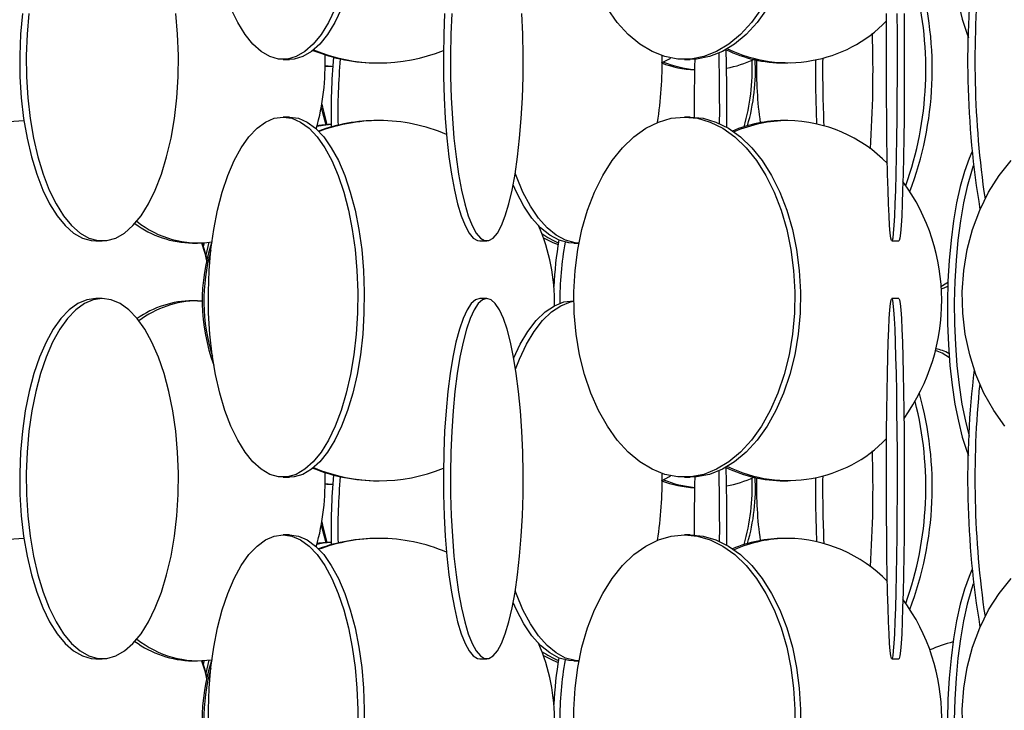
# Model space of a CAD drawing. Header units: millimetres. Extents: x 245 to 1837, y 202 to 1990.
# Tile 15 of 23: x 1421 to 1558, y 1180 to 1276. Entities that reach past the tile are written whole.
import ezdxf

# ---------------------------------------------------------------- set-up
doc = ezdxf.new("R2010")
doc.units = ezdxf.units.MM

msp = doc.modelspace()

# ---------------------------------------------------------------- linework, layer by layer
at = {"color": 7, "linetype": 'Continuous', "lineweight": 25}
for p, q in [((1457.7, 1270.11), (1458.61, 1270.11)), ((1470.8, 1269.61), (1471.03, 1269.61)), ((1513.37, 1270.11), (1514.16, 1270.11)), ((1527.19, 1269.61), (1527.71, 1269.61)), ((1463, 1263.43), (1463.62, 1261.03)), ((1458.61, 1262.11), (1457.7, 1262.11)), ((1514.16, 1262.11), (1513.37, 1262.11)), ((1471.03, 1261.61), (1470.8, 1261.61)), ((1527.71, 1261.61), (1527.19, 1261.61)), ((1431.72, 1244.91), (1432.63, 1244.91)), ((1445.14, 1244.61), (1445.85, 1244.61)), ((1446.78, 1244.64), (1446.64, 1244.12)), ((1447.43, 1244.71), (1446.98, 1242.92)), ((1484.99, 1244.91), (1485.96, 1244.91)), ((1498.02, 1244.61), (1498.74, 1244.61)), ((1542.14, 1244.91), (1543.14, 1244.91)), ((1432.63, 1236.91), (1431.72, 1236.91)), ((1445.85, 1236.61), (1445.14, 1236.61)), ((1445.85, 1236.61), (1446.49, 1236.59)), ((1485.96, 1236.91), (1484.99, 1236.91)), ((1498.04, 1236.61), (1498.02, 1236.61)), ((1543.14, 1236.91), (1542.14, 1236.91)), ((1457.7, 1212.11), (1458.61, 1212.11)), ((1470.8, 1211.61), (1471.03, 1211.61)), ((1513.37, 1212.11), (1514.16, 1212.11)), ((1527.19, 1211.61), (1527.71, 1211.61)), ((1463, 1205.43), (1463.62, 1203.03)), ((1458.61, 1204.11), (1457.7, 1204.11)), ((1471.03, 1203.61), (1470.8, 1203.61)), ((1514.16, 1204.11), (1513.37, 1204.11)), ((1527.71, 1203.61), (1527.19, 1203.61)), ((1431.72, 1186.91), (1432.63, 1186.91)), ((1445.14, 1186.61), (1445.85, 1186.61)), ((1446.78, 1186.64), (1446.64, 1186.12)), ((1447.43, 1186.71), (1446.98, 1184.92)), ((1484.99, 1186.91), (1485.96, 1186.91)), ((1498.02, 1186.61), (1498.74, 1186.61)), ((1542.14, 1186.91), (1543.14, 1186.91))]:
    msp.add_line(p, q, dxfattribs=at)
at = {"color": 7, "linetype": 'Continuous', "lineweight": 25, "flags": 128}
for points in [[(1553.26, 1315.22), (1552.88, 1314.34), (1552.23, 1312.55), (1551.65, 1310.48), (1551.14, 1308.18), (1550.71, 1305.68), (1550.36, 1303), (1550.1, 1300.2), (1549.93, 1297.3), (1549.86, 1294.35), (1549.89, 1291.39), (1550.01, 1288.46), (1550.22, 1285.6), (1550.52, 1282.86), (1550.91, 1280.26), (1551.39, 1277.86), (1551.93, 1275.67), (1552.55, 1273.74), (1552.78, 1273.11)], [(1464.92, 1277.17), (1463.99, 1275.24), (1462.97, 1273.58), (1461.88, 1272.23), (1460.73, 1271.2), (1459.53, 1270.5), (1458.32, 1270.15), (1457.09, 1270.15), (1455.87, 1270.5), (1454.67, 1271.2), (1453.52, 1272.23), (1452.43, 1273.58), (1451.41, 1275.24), (1450.48, 1277.17)], [(1465.83, 1277.17), (1464.9, 1275.24), (1463.88, 1273.58), (1462.79, 1272.23), (1461.64, 1271.2), (1460.44, 1270.5), (1459.23, 1270.15), (1458.61, 1270.11)], [(1524.05, 1277.17), (1522.67, 1275.24), (1521.17, 1273.58), (1519.55, 1272.23), (1517.85, 1271.2), (1516.08, 1270.5), (1514.28, 1270.15), (1512.46, 1270.15), (1510.66, 1270.5), (1508.89, 1271.2), (1507.19, 1272.23), (1505.57, 1273.58), (1504.07, 1275.24), (1502.69, 1277.17)], [(1524.84, 1277.17), (1523.46, 1275.24), (1521.96, 1273.58), (1520.34, 1272.23), (1518.64, 1271.2), (1516.87, 1270.5), (1515.07, 1270.15), (1514.16, 1270.11)], [(1421.54, 1276.5), (1421.28, 1273.6), (1421.17, 1270.65), (1421.21, 1267.69), (1421.39, 1264.76), (1421.72, 1261.9), (1422.19, 1259.16), (1422.8, 1256.56), (1423.53, 1254.16), (1424.37, 1251.97), (1425.32, 1250.04), (1426.36, 1248.38), (1427.47, 1247.03), (1428.64, 1246), (1429.86, 1245.3), (1431.1, 1244.95), (1431.72, 1244.91)], [(1422.45, 1276.5), (1422.19, 1273.6), (1422.08, 1270.65), (1422.12, 1267.69), (1422.3, 1264.76), (1422.63, 1261.9), (1423.1, 1259.16), (1423.7, 1256.56), (1424.43, 1254.16), (1425.28, 1251.97), (1426.22, 1250.04), (1427.26, 1248.38), (1428.37, 1247.03), (1429.55, 1246), (1430.76, 1245.3), (1432, 1244.95), (1433.25, 1244.95), (1434.5, 1245.3), (1435.71, 1246), (1436.88, 1247.03), (1438, 1248.38), (1439.03, 1250.04), (1439.98, 1251.97), (1440.83, 1254.16), (1441.55, 1256.56), (1442.16, 1259.16), (1442.63, 1261.9), (1442.96, 1264.76), (1443.14, 1267.69), (1443.18, 1270.65), (1443.07, 1273.6), (1442.81, 1276.5)], [(1480.12, 1276.5), (1480, 1273.6), (1479.94, 1270.65), (1479.96, 1267.69), (1480.05, 1264.76), (1480.21, 1261.9), (1480.43, 1259.16), (1480.72, 1256.56), (1481.07, 1254.16), (1481.47, 1251.97), (1481.92, 1250.04), (1482.42, 1248.38), (1482.95, 1247.03), (1483.51, 1246), (1484.09, 1245.3), (1484.69, 1244.95), (1484.99, 1244.91)], [(1481.1, 1276.5), (1480.98, 1273.6), (1480.92, 1270.65), (1480.94, 1267.69), (1481.03, 1264.76), (1481.19, 1261.9), (1481.41, 1259.16), (1481.7, 1256.56), (1482.05, 1254.16), (1482.45, 1251.97), (1482.9, 1250.04), (1483.4, 1248.38), (1483.93, 1247.03), (1484.49, 1246), (1485.07, 1245.3), (1485.67, 1244.95), (1486.26, 1244.95), (1486.86, 1245.3), (1487.44, 1246), (1488, 1247.03), (1488.53, 1248.38), (1489.03, 1250.04), (1489.48, 1251.97), (1489.88, 1254.16), (1490.23, 1256.56), (1490.52, 1259.16), (1490.74, 1261.9), (1490.9, 1264.76), (1490.99, 1267.69), (1491.01, 1270.65), (1490.95, 1273.6), (1490.83, 1276.5)], [(1542.85, 1276.5), (1542.87, 1273.6), (1542.88, 1270.65), (1542.88, 1267.69), (1542.86, 1264.76), (1542.84, 1261.9), (1542.81, 1259.16), (1542.76, 1256.56), (1542.71, 1254.16), (1542.65, 1251.97), (1542.59, 1250.04), (1542.52, 1248.38), (1542.44, 1247.03), (1542.36, 1246), (1542.27, 1245.3), (1542.18, 1244.95), (1542.1, 1244.95), (1542.01, 1245.3), (1541.92, 1246), (1541.84, 1247.03), (1541.76, 1248.38), (1541.69, 1250.04), (1541.63, 1251.97), (1541.57, 1254.16), (1541.52, 1256.56), (1541.47, 1259.16), (1541.44, 1261.9), (1541.42, 1264.76), (1541.4, 1267.69), (1541.4, 1270.65), (1541.41, 1273.6), (1541.43, 1276.5)], [(1543.85, 1276.5), (1543.87, 1273.6), (1543.88, 1270.65), (1543.88, 1267.69), (1543.86, 1264.76), (1543.84, 1261.9), (1543.81, 1259.16), (1543.76, 1256.56), (1543.71, 1254.16), (1543.65, 1251.97), (1543.59, 1250.04), (1543.52, 1248.38), (1543.44, 1247.03), (1543.36, 1246), (1543.27, 1245.3), (1543.18, 1244.95), (1543.14, 1244.91)], [(1510.21, 1269.61), (1511.31, 1270.2), (1511.46, 1270.3)], [(1463.55, 1269.25), (1464.42, 1269.15), (1464.6, 1269.14)], [(1463.55, 1269.17), (1463.79, 1269.15), (1464.55, 1269.11)], [(1463.08, 1263.9), (1463.17, 1263.46), (1463.79, 1261.06)], [(1457.7, 1262.11), (1458.93, 1261.93), (1460.14, 1261.41), (1461.31, 1260.54), (1462.43, 1259.35), (1463.49, 1257.84), (1464.47, 1256.05), (1465.35, 1253.98), (1466.12, 1251.68), (1466.78, 1249.18), (1467.31, 1246.5), (1467.7, 1243.7), (1467.95, 1240.8), (1468.06, 1237.85), (1468.02, 1234.89), (1467.84, 1231.96), (1467.52, 1229.1), (1467.06, 1226.36), (1466.47, 1223.76), (1465.75, 1221.36), (1464.92, 1219.17), (1463.99, 1217.24), (1462.97, 1215.58), (1461.88, 1214.23), (1460.73, 1213.2), (1459.53, 1212.5), (1458.32, 1212.15), (1457.09, 1212.15), (1455.87, 1212.5), (1454.67, 1213.2), (1453.52, 1214.23), (1452.43, 1215.58), (1451.41, 1217.24), (1450.48, 1219.17), (1449.65, 1221.36), (1448.94, 1223.76), (1448.34, 1226.36), (1447.88, 1229.1), (1447.56, 1231.96), (1447.38, 1234.89), (1447.34, 1237.85), (1447.45, 1240.8), (1447.7, 1243.7), (1448.1, 1246.5), (1448.62, 1249.18), (1449.28, 1251.68), (1450.05, 1253.98), (1450.93, 1256.05), (1451.91, 1257.84), (1452.97, 1259.35), (1454.09, 1260.54), (1455.27, 1261.41), (1456.48, 1261.93), (1457.7, 1262.11)], [(1458.61, 1262.11), (1459.84, 1261.93), (1461.05, 1261.41), (1462.22, 1260.54), (1463.34, 1259.35), (1464.4, 1257.84), (1465.38, 1256.05), (1466.26, 1253.98), (1467.03, 1251.68), (1467.69, 1249.18), (1468.22, 1246.5), (1468.61, 1243.7), (1468.86, 1240.8), (1468.97, 1237.85), (1468.93, 1234.89), (1468.75, 1231.96), (1468.43, 1229.1), (1467.97, 1226.36), (1467.38, 1223.76), (1466.66, 1221.36), (1465.83, 1219.17), (1464.9, 1217.24), (1463.88, 1215.58), (1462.79, 1214.23), (1461.64, 1213.2), (1460.44, 1212.5), (1459.23, 1212.15), (1458.61, 1212.11)], [(1513.37, 1262.11), (1515.18, 1261.93), (1516.97, 1261.41), (1518.71, 1260.54), (1520.37, 1259.35), (1521.93, 1257.84), (1523.38, 1256.05), (1524.68, 1253.98), (1525.83, 1251.68), (1526.8, 1249.18), (1527.58, 1246.5), (1528.16, 1243.7), (1528.53, 1240.8), (1528.69, 1237.85), (1528.64, 1234.89), (1528.37, 1231.96), (1527.89, 1229.1), (1527.21, 1226.36), (1526.33, 1223.76), (1525.27, 1221.36), (1524.05, 1219.17), (1522.67, 1217.24), (1521.17, 1215.58), (1519.55, 1214.23), (1517.85, 1213.2), (1516.08, 1212.5), (1514.28, 1212.15), (1512.46, 1212.15), (1510.66, 1212.5), (1508.89, 1213.2), (1507.19, 1214.23), (1505.57, 1215.58), (1504.07, 1217.24), (1502.69, 1219.17), (1501.46, 1221.36), (1500.4, 1223.76), (1499.53, 1226.36), (1498.84, 1229.1), (1498.37, 1231.96), (1498.1, 1234.89), (1498.04, 1237.85), (1498.21, 1240.8), (1498.58, 1243.7), (1499.16, 1246.5), (1499.94, 1249.18), (1500.91, 1251.68), (1502.06, 1253.98), (1503.36, 1256.05), (1504.8, 1257.84), (1506.37, 1259.35), (1508.03, 1260.54), (1509.77, 1261.41), (1511.56, 1261.93), (1513.37, 1262.11)], [(1514.16, 1262.11), (1515.97, 1261.93), (1517.76, 1261.41), (1519.5, 1260.54), (1521.16, 1259.35), (1522.72, 1257.84), (1524.17, 1256.05), (1525.47, 1253.98), (1526.62, 1251.68), (1527.59, 1249.18), (1528.37, 1246.5), (1528.95, 1243.7), (1529.32, 1240.8), (1529.48, 1237.85), (1529.43, 1234.89), (1529.16, 1231.96), (1528.68, 1229.1), (1528, 1226.36), (1527.12, 1223.76), (1526.06, 1221.36), (1524.84, 1219.17), (1523.46, 1217.24), (1521.96, 1215.58), (1520.34, 1214.23), (1518.64, 1213.2), (1516.87, 1212.5), (1515.07, 1212.15), (1514.16, 1212.11)], [(1464.38, 1261.06), (1463.28, 1260.93), (1462.41, 1260.77)], [(1464.38, 1261.1), (1462.65, 1260.93), (1462.44, 1260.9)], [(1553.26, 1257.22), (1552.88, 1256.34), (1552.23, 1254.55), (1551.65, 1252.48), (1551.14, 1250.18), (1550.71, 1247.68), (1550.36, 1245), (1550.1, 1242.2), (1549.93, 1239.3), (1549.86, 1236.35), (1549.89, 1233.39), (1550.01, 1230.46), (1550.22, 1227.6), (1550.52, 1224.86), (1550.91, 1222.26), (1551.39, 1219.86), (1551.93, 1217.67), (1552.55, 1215.74), (1552.78, 1215.11)], [(1553.45, 1255.31), (1553.19, 1254.55), (1552.61, 1252.48), (1552.1, 1250.18), (1551.67, 1247.68), (1551.32, 1245), (1551.06, 1242.2), (1550.9, 1239.3), (1550.82, 1236.35), (1550.85, 1233.39), (1550.97, 1230.46), (1551.18, 1227.6), (1551.49, 1224.86), (1551.88, 1222.26), (1552.35, 1219.86), (1552.86, 1217.78)], [(1557.83, 1219.17), (1556.28, 1221.36), (1554.93, 1223.76), (1553.82, 1226.36), (1552.95, 1229.1), (1552.34, 1231.96), (1552, 1234.89), (1551.93, 1237.85), (1552.14, 1240.8), (1552.61, 1243.7), (1553.35, 1246.5), (1554.35, 1249.18), (1555.58, 1251.68), (1557.03, 1253.98), (1558.69, 1256.05)], [(1498.74, 1244.61), (1498.23, 1244.65), (1496.9, 1245), (1495.59, 1245.7), (1494.32, 1246.73), (1493.12, 1248.08), (1492.01, 1249.74), (1490.98, 1251.67), (1490.07, 1253.86), (1489.91, 1254.32)], [(1498.02, 1244.61), (1497.34, 1244.65), (1496.01, 1245), (1494.7, 1245.7), (1493.43, 1246.73), (1492.23, 1248.08), (1491.11, 1249.74), (1490.09, 1251.67), (1489.64, 1252.7)], [(1446.4, 1244.62), (1446.83, 1243.2), (1447.09, 1242.13)], [(1446.47, 1244.62), (1446.91, 1243.2), (1447.13, 1242.31)], [(1493.81, 1245.35), (1495.11, 1244.7), (1495.88, 1244.39)], [(1548.96, 1238.59), (1549.79, 1239.09), (1549.93, 1239.18)], [(1548.98, 1238.24), (1549.4, 1238.39), (1549.91, 1238.62)], [(1431.72, 1236.91), (1430.47, 1236.73), (1429.24, 1236.21), (1428.05, 1235.34), (1426.9, 1234.15), (1425.83, 1232.64), (1424.83, 1230.85), (1423.93, 1228.78), (1423.15, 1226.48), (1422.48, 1223.98), (1421.94, 1221.3), (1421.54, 1218.5), (1421.28, 1215.6), (1421.17, 1212.65), (1421.21, 1209.69), (1421.39, 1206.76), (1421.72, 1203.9), (1422.19, 1201.16), (1422.8, 1198.56), (1423.53, 1196.16), (1424.37, 1193.97), (1425.32, 1192.04), (1426.36, 1190.38), (1427.47, 1189.03), (1428.64, 1188), (1429.86, 1187.3), (1431.1, 1186.95), (1431.72, 1186.91)], [(1432.63, 1236.91), (1431.38, 1236.73), (1430.15, 1236.21), (1428.95, 1235.34), (1427.81, 1234.15), (1426.73, 1232.64), (1425.74, 1230.85), (1424.84, 1228.78), (1424.05, 1226.48), (1423.39, 1223.98), (1422.85, 1221.3), (1422.45, 1218.5), (1422.19, 1215.6), (1422.08, 1212.65), (1422.12, 1209.69), (1422.3, 1206.76), (1422.63, 1203.9), (1423.1, 1201.16), (1423.7, 1198.56), (1424.43, 1196.16), (1425.28, 1193.97), (1426.22, 1192.04), (1427.26, 1190.38), (1428.37, 1189.03), (1429.55, 1188), (1430.76, 1187.3), (1432, 1186.95), (1433.25, 1186.95), (1434.5, 1187.3), (1435.71, 1188), (1436.88, 1189.03), (1438, 1190.38), (1439.03, 1192.04), (1439.98, 1193.97), (1440.83, 1196.16), (1441.55, 1198.56), (1442.16, 1201.16), (1442.63, 1203.9), (1442.96, 1206.76), (1443.14, 1209.69), (1443.18, 1212.65), (1443.07, 1215.6), (1442.81, 1218.5), (1442.41, 1221.3), (1441.87, 1223.98), (1441.21, 1226.48), (1440.42, 1228.78), (1439.52, 1230.85), (1438.53, 1232.64), (1437.45, 1234.15), (1436.3, 1235.34), (1435.11, 1236.21), (1433.88, 1236.73), (1432.63, 1236.91)], [(1484.99, 1236.91), (1484.39, 1236.73), (1483.8, 1236.21), (1483.23, 1235.34), (1482.68, 1234.15), (1482.17, 1232.64), (1481.69, 1230.85), (1481.26, 1228.78), (1480.89, 1226.48), (1480.57, 1223.98), (1480.31, 1221.3), (1480.12, 1218.5), (1480, 1215.6), (1479.94, 1212.65), (1479.96, 1209.69), (1480.05, 1206.76), (1480.21, 1203.9), (1480.43, 1201.16), (1480.72, 1198.56), (1481.07, 1196.16), (1481.47, 1193.97), (1481.92, 1192.04), (1482.42, 1190.38), (1482.95, 1189.03), (1483.51, 1188), (1484.09, 1187.3), (1484.69, 1186.95), (1484.99, 1186.91)], [(1485.96, 1236.91), (1485.37, 1236.73), (1484.78, 1236.21), (1484.21, 1235.34), (1483.66, 1234.15), (1483.15, 1232.64), (1482.67, 1230.85), (1482.24, 1228.78), (1481.87, 1226.48), (1481.55, 1223.98), (1481.29, 1221.3), (1481.1, 1218.5), (1480.98, 1215.6), (1480.92, 1212.65), (1480.94, 1209.69), (1481.03, 1206.76), (1481.19, 1203.9), (1481.41, 1201.16), (1481.7, 1198.56), (1482.05, 1196.16), (1482.45, 1193.97), (1482.9, 1192.04), (1483.4, 1190.38), (1483.93, 1189.03), (1484.49, 1188), (1485.07, 1187.3), (1485.67, 1186.95), (1486.26, 1186.95), (1486.86, 1187.3), (1487.44, 1188), (1488, 1189.03), (1488.53, 1190.38), (1489.03, 1192.04), (1489.48, 1193.97), (1489.88, 1196.16), (1490.23, 1198.56), (1490.52, 1201.16), (1490.74, 1203.9), (1490.9, 1206.76), (1490.99, 1209.69), (1491.01, 1212.65), (1490.95, 1215.6), (1490.83, 1218.5), (1490.64, 1221.3), (1490.38, 1223.98), (1490.06, 1226.48), (1489.69, 1228.78), (1489.26, 1230.85), (1488.78, 1232.64), (1488.27, 1234.15), (1487.72, 1235.34), (1487.15, 1236.21), (1486.56, 1236.73), (1485.96, 1236.91)], [(1489.71, 1228.68), (1490.59, 1230.55), (1491.66, 1232.34), (1492.82, 1233.85), (1494.06, 1235.04), (1495.35, 1235.91), (1496.67, 1236.43), (1498.02, 1236.61)], [(1489.97, 1227.08), (1490.51, 1228.48), (1491.48, 1230.55), (1492.55, 1232.34), (1493.71, 1233.85), (1494.95, 1235.04), (1496.24, 1235.91), (1497.56, 1236.43), (1498.04, 1236.54)], [(1542.14, 1236.91), (1542.23, 1236.73), (1542.31, 1236.21), (1542.4, 1235.34), (1542.48, 1234.15), (1542.55, 1232.64), (1542.62, 1230.85), (1542.68, 1228.78), (1542.74, 1226.48), (1542.79, 1223.98), (1542.82, 1221.3), (1542.85, 1218.5), (1542.87, 1215.6), (1542.88, 1212.65), (1542.88, 1209.69), (1542.86, 1206.76), (1542.84, 1203.9), (1542.81, 1201.16), (1542.76, 1198.56), (1542.71, 1196.16), (1542.65, 1193.97), (1542.59, 1192.04), (1542.52, 1190.38), (1542.44, 1189.03), (1542.36, 1188), (1542.27, 1187.3), (1542.18, 1186.95), (1542.1, 1186.95), (1542.01, 1187.3), (1541.92, 1188), (1541.84, 1189.03), (1541.76, 1190.38), (1541.69, 1192.04), (1541.63, 1193.97), (1541.57, 1196.16), (1541.52, 1198.56), (1541.47, 1201.16), (1541.44, 1203.9), (1541.42, 1206.76), (1541.4, 1209.69), (1541.4, 1212.65), (1541.41, 1215.6), (1541.43, 1218.5), (1541.46, 1221.3), (1541.49, 1223.98), (1541.54, 1226.48), (1541.6, 1228.78), (1541.66, 1230.85), (1541.73, 1232.64), (1541.8, 1234.15), (1541.88, 1235.34), (1541.97, 1236.21), (1542.05, 1236.73), (1542.14, 1236.91)], [(1543.14, 1236.91), (1543.23, 1236.73), (1543.31, 1236.21), (1543.4, 1235.34), (1543.48, 1234.15), (1543.55, 1232.64), (1543.62, 1230.85), (1543.68, 1228.78), (1543.74, 1226.48), (1543.79, 1223.98), (1543.82, 1221.3), (1543.85, 1218.5), (1543.87, 1215.6), (1543.88, 1212.65), (1543.88, 1209.69), (1543.86, 1206.76), (1543.84, 1203.9), (1543.81, 1201.16), (1543.76, 1198.56), (1543.71, 1196.16), (1543.65, 1193.97), (1543.59, 1192.04), (1543.52, 1190.38), (1543.44, 1189.03), (1543.36, 1188), (1543.27, 1187.3), (1543.18, 1186.95), (1543.14, 1186.91)], [(1550.13, 1228.66), (1549.15, 1229.3), (1548.2, 1229.71)], [(1510.21, 1211.61), (1511.31, 1212.2), (1511.46, 1212.3)], [(1463.55, 1211.25), (1464.42, 1211.15), (1464.6, 1211.14)], [(1463.55, 1211.17), (1463.79, 1211.15), (1464.55, 1211.11)], [(1463.08, 1205.9), (1463.17, 1205.46), (1463.79, 1203.06)], [(1447.38, 1176.89), (1447.34, 1179.85), (1447.45, 1182.8), (1447.7, 1185.7), (1448.1, 1188.5), (1448.62, 1191.18), (1449.28, 1193.68), (1450.05, 1195.98), (1450.93, 1198.05), (1451.91, 1199.84), (1452.97, 1201.35), (1454.09, 1202.54), (1455.27, 1203.41), (1456.48, 1203.93), (1457.7, 1204.11)], [(1457.7, 1204.11), (1458.93, 1203.93), (1460.14, 1203.41), (1461.31, 1202.54), (1462.43, 1201.35), (1463.49, 1199.84), (1464.47, 1198.05), (1465.35, 1195.98), (1466.12, 1193.68), (1466.78, 1191.18), (1467.31, 1188.5), (1467.7, 1185.7), (1467.95, 1182.8), (1468.06, 1179.85), (1468.02, 1176.89)], [(1458.61, 1204.11), (1459.84, 1203.93), (1461.05, 1203.41), (1462.22, 1202.54), (1463.34, 1201.35), (1464.4, 1199.84), (1465.38, 1198.05), (1466.26, 1195.98), (1467.03, 1193.68), (1467.69, 1191.18), (1468.22, 1188.5), (1468.61, 1185.7), (1468.86, 1182.8), (1468.97, 1179.85), (1468.93, 1176.89)], [(1498.1, 1176.89), (1498.04, 1179.85), (1498.21, 1182.8), (1498.58, 1185.7), (1499.16, 1188.5), (1499.94, 1191.18), (1500.91, 1193.68), (1502.06, 1195.98), (1503.36, 1198.05), (1504.8, 1199.84), (1506.37, 1201.35), (1508.03, 1202.54), (1509.77, 1203.41), (1511.56, 1203.93), (1513.37, 1204.11)], [(1513.37, 1204.11), (1515.18, 1203.93), (1516.97, 1203.41), (1518.71, 1202.54), (1520.37, 1201.35), (1521.93, 1199.84), (1523.38, 1198.05), (1524.68, 1195.98), (1525.83, 1193.68), (1526.8, 1191.18), (1527.58, 1188.5), (1528.16, 1185.7), (1528.53, 1182.8), (1528.69, 1179.85), (1528.64, 1176.89)], [(1514.16, 1204.11), (1515.97, 1203.93), (1517.76, 1203.41), (1519.5, 1202.54), (1521.16, 1201.35), (1522.72, 1199.84), (1524.17, 1198.05), (1525.47, 1195.98), (1526.62, 1193.68), (1527.59, 1191.18), (1528.37, 1188.5), (1528.95, 1185.7), (1529.32, 1182.8), (1529.48, 1179.85), (1529.43, 1176.89)], [(1464.38, 1203.06), (1463.28, 1202.93), (1462.41, 1202.77)], [(1464.38, 1203.1), (1462.65, 1202.93), (1462.44, 1202.9)], [(1553.26, 1199.22), (1552.88, 1198.34), (1552.23, 1196.55), (1551.65, 1194.48), (1551.14, 1192.18), (1550.71, 1189.68), (1550.36, 1187), (1550.1, 1184.2), (1549.93, 1181.3), (1549.86, 1178.35), (1549.89, 1175.39), (1550.01, 1172.46), (1550.22, 1169.6), (1550.52, 1166.86), (1550.91, 1164.26), (1551.39, 1161.86), (1551.93, 1159.67), (1552.55, 1157.74), (1552.78, 1157.11)], [(1557.83, 1161.17), (1556.28, 1163.36), (1554.93, 1165.76), (1553.82, 1168.36), (1552.95, 1171.1), (1552.34, 1173.96), (1552, 1176.89), (1551.93, 1179.85), (1552.14, 1182.8), (1552.61, 1185.7), (1553.35, 1188.5), (1554.35, 1191.18), (1555.58, 1193.68), (1557.03, 1195.98), (1558.69, 1198.05)], [(1553.45, 1197.31), (1553.19, 1196.55), (1552.61, 1194.48), (1552.1, 1192.18), (1551.67, 1189.68), (1551.32, 1187), (1551.06, 1184.2), (1550.9, 1181.3), (1550.82, 1178.35), (1550.85, 1175.39), (1550.97, 1172.46), (1551.18, 1169.6), (1551.49, 1166.86), (1551.88, 1164.26), (1552.35, 1161.86), (1552.86, 1159.78)], [(1498.74, 1186.61), (1498.23, 1186.65), (1496.9, 1187), (1495.59, 1187.7), (1494.32, 1188.73), (1493.12, 1190.08), (1492.01, 1191.74), (1490.98, 1193.67), (1490.07, 1195.86), (1489.91, 1196.32)], [(1498.02, 1186.61), (1497.34, 1186.65), (1496.01, 1187), (1494.7, 1187.7), (1493.43, 1188.73), (1492.23, 1190.08), (1491.11, 1191.74), (1490.09, 1193.67), (1489.64, 1194.7)], [(1493.81, 1187.35), (1495.11, 1186.7), (1495.88, 1186.39)], [(1446.4, 1186.62), (1446.83, 1185.2), (1447.09, 1184.13)], [(1446.47, 1186.62), (1446.91, 1185.2), (1447.13, 1184.31)]]:
    msp.add_lwpolyline(points, dxfattribs=at)
at = {"color": 7, "linetype": 'Continuous', "lineweight": 25}
for centre, radius, start, end in [((1678.68, 1269.97), 126.01, 173.1397, 189.4522), ((1685.25, 1269.87), 131.57, 174.2572, 188.3549), ((1499.95, 1268.74), 47.81, 339.184, 15.7376), ((1498.51, 1268.72), 48.36, 340.5186, 14.2574), ((1527.75, 1288.66), 19.01, 243.868, 316.0056), ((1370.18, 1268.63), 169.36, 356.2939, 1.7317), ((1470.81, 1293.33), 23.72, 247.8202, 269.9832), ((1471.03, 1293.31), 23.7, 247.4128, 292.0994), ((1429.23, 1269.56), 34.32, 344.6063, 1.9849), ((1541.37, 1263), 77.01, 174.4843, 181.6956), ((1457.49, 1269.55), 52.8, 351.0801, 1.1679), ((1177.68, 1263.03), 340.59, 359.6913, 1.3379), ((1527.23, 1288.21), 18.6, 244.2884, 269.8726), ((1177.24, 1263), 342.03, 359.6114, 1.415), ((1706.19, 1268.6), 173.64, 179.4501, 182.5363), ((1542, 1263.02), 76.69, 174.6429, 181.5311), ((1515.76, 1284.44), 15.83, 249.5014, 266.4826), ((1516.44, 1284.71), 16.11, 248.3459, 264.1165), ((1856.44, 1263.04), 341.7, 178.8109, 180.1592), ((1516.18, 1284.93), 16.33, 280.7348, 294.758), ((1495.14, 1268.61), 27.65, 343.4944, 2.8427), ((1495.57, 1268.61), 27.66, 343.8112, 3.2451), ((1575.53, 1268.6), 52.15, 178.4483, 188.0351), ((1705.38, 1268.59), 173.82, 179.5297, 182.4491), ((1422.79, 1236.74), 24.87, 92.3506, 118.6646), ((1470.81, 1237.9), 23.71, 90.0137, 110.1784), ((1471.04, 1237.9), 23.71, 90.0142, 110.6191), ((1471.02, 1237.87), 23.74, 66.7838, 89.9742), ((1527.22, 1243.08), 18.53, 90.0997, 112.8006), ((1527.77, 1242.98), 18.63, 90.1606, 113.7177), ((1527.45, 1242), 19.61, 44.0726, 89.2188), ((1520.93, 1236.61), 28.15, 324.4867, 36.0281), ((1445.35, 1258.42), 13.81, 233.552, 269.1454), ((1445.92, 1258.17), 13.54, 231.1232, 278.0954), ((1469.74, 1236.62), 25.61, 358.402, 24.0122), ((1501.71, 1258.04), 14.59, 236.1422, 246.5927), ((1472.15, 1236.61), 25.66, 161.4662, 200.4322), ((1545.07, 1236.3), 49.86, 169.9413, 177.3971), ((1547.03, 1236.18), 50.94, 170.3197, 179.9258), ((1472.39, 1236.61), 25.67, 164.2581, 197.4765), ((1445.31, 1222.95), 13.66, 90.6887, 125.0557), ((1446.08, 1222.71), 13.9, 90.9522, 126.9922), ((1547.23, 1224.15), 5.86, 60.9397, 80.0019), ((1678.68, 1211.97), 126.01, 173.1397, 189.4522), ((1685.25, 1211.87), 131.57, 174.2572, 188.3549), ((1498.51, 1210.72), 48.36, 340.5186, 14.2574), ((1499.95, 1210.74), 47.81, 339.184, 15.7376), ((1527.75, 1230.66), 19.01, 243.868, 316.0056), ((1370.18, 1210.63), 169.36, 356.2939, 1.7317), ((1470.81, 1235.33), 23.72, 247.8202, 269.9832), ((1471.03, 1235.31), 23.7, 247.4128, 292.0994), ((1177.68, 1205.03), 340.59, 359.6913, 1.3379), ((1527.23, 1230.21), 18.6, 244.2884, 269.8726), ((1177.24, 1205), 342.03, 359.6114, 1.415), ((1429.23, 1211.56), 34.32, 344.6063, 1.9849), ((1541.37, 1205), 77.01, 174.4843, 181.6956), ((1542, 1205.02), 76.69, 174.6429, 181.5311), ((1457.49, 1211.55), 52.8, 351.0801, 1.1679), ((1515.76, 1226.44), 15.83, 249.5014, 266.4826), ((1516.44, 1226.71), 16.11, 248.3459, 264.1165), ((1856.44, 1205.04), 341.7, 178.8109, 180.1592), ((1516.18, 1226.93), 16.33, 280.7348, 294.758), ((1495.14, 1210.61), 27.65, 343.4944, 2.8427), ((1495.57, 1210.61), 27.66, 343.8112, 3.2451), ((1575.53, 1210.6), 52.15, 178.4483, 188.0351), ((1705.38, 1210.59), 173.82, 179.5297, 182.4491), ((1706.19, 1210.6), 173.64, 179.4501, 182.5363), ((1422.79, 1178.74), 24.87, 92.3506, 118.6646), ((1470.81, 1179.9), 23.71, 90.0137, 110.1784), ((1471.04, 1179.9), 23.71, 90.0142, 110.6191), ((1471.02, 1179.87), 23.74, 66.7838, 89.9742), ((1527.22, 1185.08), 18.53, 90.0997, 112.8006), ((1527.77, 1184.98), 18.63, 90.1606, 113.7177), ((1527.45, 1184), 19.61, 44.0726, 89.2188), ((1520.93, 1178.61), 28.15, 324.4867, 36.0281), ((1445.35, 1200.42), 13.81, 233.552, 269.1454), ((1445.92, 1200.17), 13.54, 231.1232, 278.0954), ((1469.74, 1178.62), 25.61, 358.402, 24.0122), ((1557.18, 1165.11), 25, 105.1467, 112.9631), ((1501.71, 1200.04), 14.59, 236.1422, 246.5927), ((1545.07, 1178.3), 49.86, 169.9413, 177.3971), ((1472.15, 1178.61), 25.66, 161.4662, 200.4322), ((1472.39, 1178.61), 25.67, 164.2581, 197.4765), ((1547.03, 1178.18), 50.94, 170.3197, 179.9258)]:
    msp.add_arc(centre, radius, start, end, dxfattribs=at)

doc.saveas('drawing.dxf')
